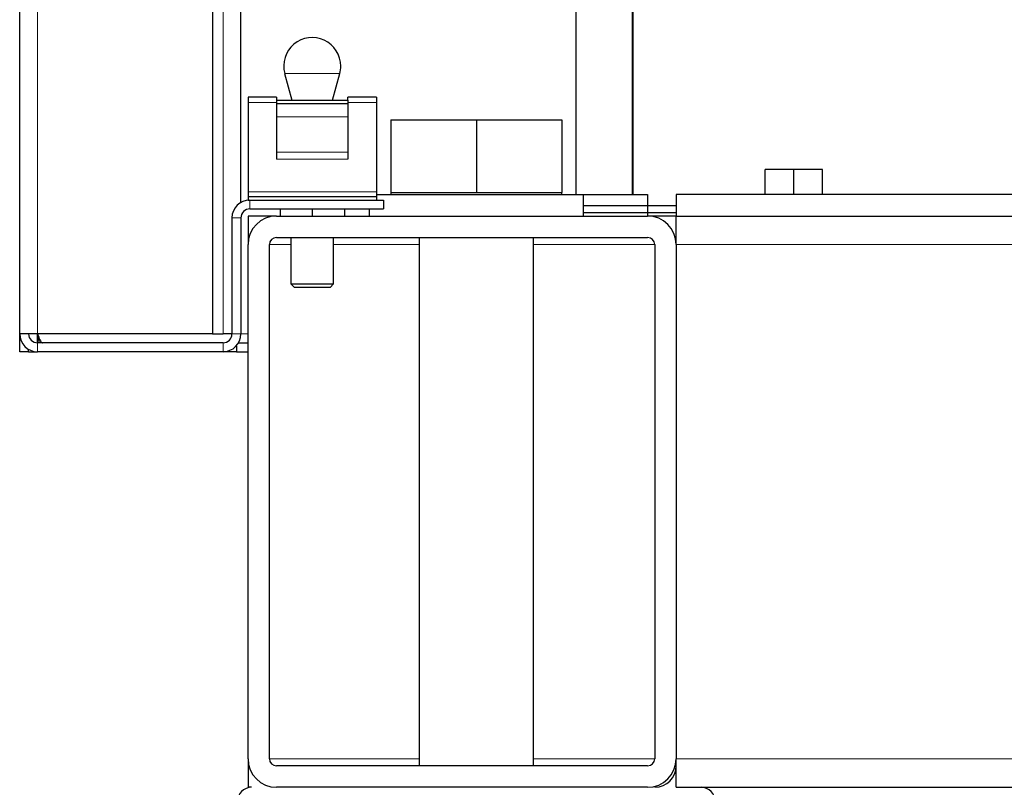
# Model space of a CAD drawing. Header units: millimetres. Extents: x 27 to 265, y 60 to 148.
# Tile 23 of 78: x 104.5 to 107.26, y 62.87 to 65.02. Entities that reach past the tile are written whole.
import ezdxf

# ---------------------------------------------------------------- set-up
doc = ezdxf.new("R2010")
doc.units = ezdxf.units.MM
doc.linetypes.add('PHANTOM', pattern=[12.7, 6.35, -1.27, 1.27, -1.27, 1.27, -1.27])

msp = doc.modelspace()

# ---------------------------------------------------------------- linework, layer by layer
at = {"color": 7, "linetype": 'Continuous', "lineweight": 25}
for p, q in [((104.5003, 64.1407), (104.5003, 91.3407)), ((105.0403, 90.8366), (105.0403, 64.1407)), ((105.1203, 64.509), (105.1203, 90.7566)), ((106.0603, 64.5307), (106.0603, 71.3007)), ((106.2173, 71.2105), (106.2173, 64.5307)), ((106.2203, 64.5307), (106.2203, 71.2083)), ((105.243, 64.87), (105.263, 64.7952)), ((105.3775, 64.7952), (105.3975, 64.87)), ((105.2203, 64.8037), (105.1403, 64.8037)), ((105.1403, 64.8037), (105.1403, 64.7889)), ((105.1403, 64.7889), (105.1403, 64.5389)), ((105.2203, 64.8037), (105.2203, 64.7952)), ((105.2203, 64.7952), (105.4203, 64.7952)), ((105.2203, 64.7952), (105.2203, 64.7858)), ((105.2203, 64.7858), (105.4203, 64.7858)), ((105.2203, 64.7858), (105.2203, 64.7489)), ((105.5003, 64.8037), (105.4203, 64.8037)), ((105.4203, 64.7952), (105.4203, 64.8037)), ((105.4203, 64.7952), (105.4203, 64.7858)), ((105.4203, 64.7858), (105.4203, 64.7489)), ((105.5003, 64.8037), (105.5003, 64.7889)), ((105.5003, 64.7889), (105.5003, 64.5389)), ((105.2203, 64.7489), (105.2203, 64.6494)), ((105.4203, 64.7489), (105.4203, 64.6494)), ((105.5403, 64.7407), (105.5403, 64.5367)), ((105.5403, 64.7407), (105.7803, 64.7407)), ((105.7803, 64.7407), (105.7803, 64.5367)), ((105.7803, 64.7407), (106.0203, 64.7407)), ((106.0203, 64.7407), (106.0203, 64.5367)), ((105.2203, 64.6494), (105.2203, 64.6298)), ((105.4203, 64.6494), (105.4203, 64.6298)), ((106.5903, 64.5307), (106.5903, 64.6007)), ((106.6703, 64.6007), (106.5903, 64.6007)), ((106.6703, 64.5307), (106.6703, 64.6007)), ((106.7503, 64.6007), (106.6703, 64.6007)), ((106.7503, 64.5307), (106.7503, 64.6007)), ((105.1403, 64.5389), (105.1403, 64.5257)), ((105.5003, 64.5389), (105.5003, 64.5257)), ((105.5003, 64.5307), (106.0803, 64.5307)), ((105.5403, 64.5367), (105.5403, 64.5307)), ((105.5403, 64.5367), (105.6603, 64.5367)), ((105.6603, 64.5367), (105.7803, 64.5367)), ((105.7803, 64.5367), (105.9003, 64.5367)), ((105.9003, 64.5367), (106.0203, 64.5367)), ((106.0203, 64.5307), (106.0203, 64.5367)), ((106.0803, 64.4707), (106.0803, 64.5307)), ((106.0803, 64.5307), (106.2603, 64.5307)), ((106.2603, 64.5307), (106.2603, 64.4707)), ((106.3403, 64.5307), (106.3403, 64.4707)), ((108.3003, 64.5307), (106.3403, 64.5307)), ((105.1403, 64.5257), (105.1403, 64.5157)), ((105.1403, 64.5257), (105.5003, 64.5257)), ((105.1403, 64.5157), (105.1453, 64.5157)), ((105.1453, 64.5157), (105.5203, 64.5157)), ((105.5003, 64.5257), (105.5003, 64.5157)), ((105.5203, 64.5157), (105.5203, 64.4907)), ((105.1453, 64.4907), (105.5203, 64.4907)), ((105.2303, 64.4907), (105.2303, 64.4707)), ((105.3203, 64.4907), (105.3203, 64.4707)), ((105.4103, 64.4907), (105.4103, 64.4707)), ((105.4803, 64.4907), (105.4803, 64.4707)), ((106.0803, 64.5007), (106.3403, 64.5007)), ((106.0803, 64.4807), (106.3403, 64.4807)), ((105.0953, 64.4657), (105.0953, 64.1407)), ((105.1203, 64.4657), (105.1203, 64.1407)), ((105.2203, 64.4707), (105.1403, 64.4707)), ((105.1403, 64.4707), (105.1403, 64.3907)), ((105.2203, 64.4707), (106.2603, 64.4707)), ((106.3403, 64.4707), (106.2603, 64.4707)), ((106.3403, 64.3907), (106.3403, 64.4707)), ((106.3403, 64.4707), (108.3003, 64.4707)), ((105.2203, 64.4107), (106.2603, 64.4107)), ((105.2603, 64.4107), (105.2603, 64.2807)), ((105.3803, 64.2807), (105.3803, 64.4107)), ((105.6203, 64.4107), (105.6203, 62.9307)), ((105.9403, 62.9307), (105.9403, 64.4107)), ((106.3403, 64.4107), (106.3377, 64.4107)), ((105.1403, 62.9507), (105.1403, 64.3907)), ((105.2003, 62.9507), (105.2003, 64.3907)), ((106.2803, 64.3907), (106.2803, 62.9507)), ((106.3403, 64.3907), (106.3403, 62.9507)), ((105.2603, 64.2807), (105.2703, 64.2707)), ((105.2603, 64.2807), (105.3803, 64.2807)), ((105.3703, 64.2707), (105.3803, 64.2807)), ((105.3703, 64.2707), (105.2703, 64.2707)), ((104.5253, 64.1407), (104.5003, 64.1407)), ((104.5003, 64.0907), (104.5003, 64.1407)), ((104.5503, 64.1407), (104.5253, 64.1407)), ((105.0403, 64.1407), (104.5503, 64.1407)), ((104.5503, 64.1157), (104.5503, 64.1407)), ((105.0703, 64.1157), (104.5503, 64.1157)), ((105.0403, 64.1407), (105.0703, 64.1407)), ((105.0953, 64.1407), (105.0703, 64.1407)), ((105.1136, 64.1157), (105.1403, 64.1157)), ((104.5253, 64.0907), (104.5003, 64.0907)), ((104.5253, 64.0907), (104.5253, 64.0974)), ((104.5253, 64.0907), (104.5503, 64.0907)), ((105.0703, 64.0907), (104.5503, 64.0907)), ((105.1078, 64.0907), (105.0703, 64.0907)), ((105.1078, 64.1076), (105.1078, 64.0907)), ((105.1078, 64.0907), (105.1403, 64.0907)), ((105.1403, 62.9507), (105.1403, 62.8707)), ((106.2603, 62.9307), (105.2203, 62.9307)), ((106.3403, 62.8707), (106.3403, 62.9507)), ((105.1503, 62.8707), (105.1403, 62.8707)), ((106.2603, 62.8707), (105.2203, 62.8707)), ((106.3403, 62.8707), (134.0603, 62.8707))]:
    msp.add_line(p, q, dxfattribs=at)
at = {"color": 8, "linetype": 'PHANTOM', "lineweight": 18}
for p, q in [((104.5503, 91.3266), (104.5503, 64.1407)), ((105.0703, 64.1407), (105.0703, 90.7566)), ((105.3975, 64.87), (105.243, 64.87)), ((105.1403, 64.7889), (105.2203, 64.7889)), ((105.4203, 64.7889), (105.5003, 64.7889)), ((105.2203, 64.7489), (105.4203, 64.7489)), ((105.2203, 64.6494), (105.4203, 64.6494)), ((105.2203, 64.6298), (105.4203, 64.6298)), ((105.1403, 64.5389), (105.5003, 64.5389)), ((105.1453, 64.4907), (105.1453, 64.5157)), ((105.1203, 64.4657), (105.0953, 64.4657)), ((105.2603, 64.3907), (105.2003, 64.3907)), ((105.6203, 64.3907), (105.3803, 64.3907)), ((106.2803, 64.3907), (105.9403, 64.3907)), ((106.3403, 64.3907), (108.3003, 64.3907)), ((104.5503, 64.1157), (104.5503, 64.0907)), ((105.0703, 64.1157), (105.0703, 64.0907)), ((105.0953, 64.1407), (105.1203, 64.1407)), ((105.1403, 64.1407), (105.1203, 64.1407)), ((105.6203, 62.9507), (105.2003, 62.9507)), ((106.2803, 62.9507), (105.9403, 62.9507)), ((106.3403, 62.9507), (134.0603, 62.9507))]:
    msp.add_line(p, q, dxfattribs=at)
at = {"color": 7, "linetype": 'Continuous', "lineweight": 25}
for centre, radius, start, end in [((105.3203, 64.8907), 0.08, 0, 195), ((105.3203, 64.8907), 0.08, 345, 0), ((105.1453, 64.4657), 0.05, 90, 180), ((105.1453, 64.4657), 0.025, 90, 180), ((105.2203, 64.3907), 0.08, 90, 180), ((106.2603, 64.3907), 0.08, 0, 90), ((105.2203, 64.3907), 0.02, 90, 180), ((106.2603, 64.3907), 0.02, 0, 90), ((104.5503, 64.1407), 0.05, 180, 270), ((104.5503, 64.1407), 0.025, 180, 270), ((105.0703, 64.1407), 0.05, 270, 0), ((105.0703, 64.1407), 0.025, 270, 0), ((105.2203, 62.9507), 0.08, 180, 270), ((105.2203, 62.9507), 0.02, 180, 270), ((106.2603, 62.9507), 0.02, 270, 0), ((106.2603, 62.9507), 0.08, 270, 0), ((106.2803, 62.9307), 0.06, 270, 0), ((105.1503, 62.8307), 0.04, 90, 180), ((106.4103, 62.8307), 0.04, 0, 90)]:
    msp.add_arc(centre, radius, start, end, dxfattribs=at)
for points, knots in [([(104.5503, 64.1407), (104.5513, 64.1349), (104.5529, 64.1259), (104.5545, 64.1184), (104.5551, 64.1157)], [0, 0, 0, 0, 0.644457, 1, 1, 1, 1]), ([(104.5503, 64.1407), (104.5513, 64.1377), (104.5535, 64.1317), (104.5567, 64.1239), (104.56, 64.1182), (104.5625, 64.1159), (104.564, 64.1157), (104.5644, 64.1157)], [0, 0, 0, 0, 0.228377, 0.456751, 0.685045, 0.913338, 1, 1, 1, 1])]:
    msp.add_open_spline(points, degree=3, knots=knots, dxfattribs=at)

doc.saveas('drawing.dxf')
